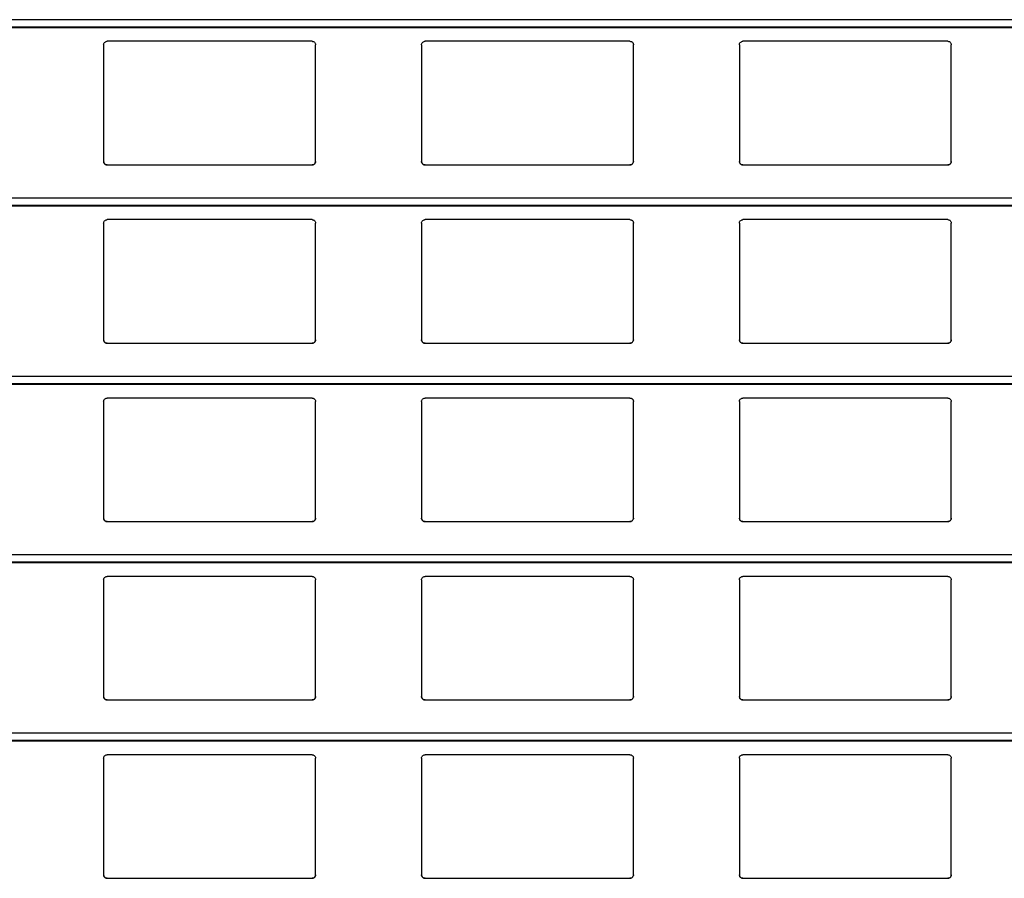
# Model space of a CAD drawing. Header units: millimetres. Extents: x 26 to 422, y 4 to 419.
# Tile 56 of 83: x 228.58 to 234.15, y 383.7 to 388.56. Entities that reach past the tile are written whole.
import ezdxf

# ---------------------------------------------------------------- set-up
doc = ezdxf.new("R2010")
doc.units = ezdxf.units.MM

msp = doc.modelspace()

# ---------------------------------------------------------------- linework, layer by layer
at = {"color": 8, "linetype": 'Continuous', "lineweight": 25}
for p, q in [((251.961, 388.5583), (210.8795, 388.5583)), ((251.961, 388.5161), (210.8795, 388.5161)), ((251.961, 387.5483), (210.8795, 387.5483)), ((251.961, 387.5061), (210.8795, 387.5061)), ((251.961, 386.5383), (210.8795, 386.5383)), ((251.961, 386.4961), (210.8795, 386.4961)), ((251.961, 385.5283), (210.8795, 385.5283)), ((251.961, 385.4861), (210.8795, 385.4861)), ((251.961, 384.5183), (210.8795, 384.5183)), ((251.961, 384.4761), (210.8795, 384.4761))]:
    msp.add_line(p, q, dxfattribs=at)
at = {"color": 7, "linetype": 'Continuous', "lineweight": 25}
for p, q in [((210.8795, 388.5142), (251.961, 388.5142)), ((230.2345, 388.4359), (229.0745, 388.4359)), ((232.0345, 388.4359), (230.8745, 388.4359)), ((233.8345, 388.4359), (232.6745, 388.4359)), ((229.0545, 388.4159), (229.0545, 387.7559)), ((230.2545, 387.7559), (230.2545, 388.4159)), ((230.8545, 388.4159), (230.8545, 387.7559)), ((232.0545, 387.7559), (232.0545, 388.4159)), ((232.6545, 388.4159), (232.6545, 387.7559)), ((233.8545, 387.7559), (233.8545, 388.4159)), ((229.0745, 387.7359), (230.2345, 387.7359)), ((230.8745, 387.7359), (232.0345, 387.7359)), ((232.6745, 387.7359), (233.8345, 387.7359)), ((210.8795, 387.5042), (251.961, 387.5042)), ((229.0545, 387.4059), (229.0545, 386.7459)), ((230.2345, 387.4259), (229.0745, 387.4259)), ((230.2545, 386.7459), (230.2545, 387.4059)), ((230.8545, 387.4059), (230.8545, 386.7459)), ((232.0345, 387.4259), (230.8745, 387.4259)), ((232.0545, 386.7459), (232.0545, 387.4059)), ((232.6545, 387.4059), (232.6545, 386.7459)), ((233.8345, 387.4259), (232.6745, 387.4259)), ((233.8545, 386.7459), (233.8545, 387.4059)), ((229.0745, 386.7259), (230.2345, 386.7259)), ((230.8745, 386.7259), (232.0345, 386.7259)), ((232.6745, 386.7259), (233.8345, 386.7259)), ((210.8795, 386.4942), (251.961, 386.4942)), ((229.0545, 386.3959), (229.0545, 385.7359)), ((230.2345, 386.4159), (229.0745, 386.4159)), ((230.2545, 385.7359), (230.2545, 386.3959)), ((230.8545, 386.3959), (230.8545, 385.7359)), ((232.0345, 386.4159), (230.8745, 386.4159)), ((232.0545, 385.7359), (232.0545, 386.3959)), ((232.6545, 386.3959), (232.6545, 385.7359)), ((233.8345, 386.4159), (232.6745, 386.4159)), ((233.8545, 385.7359), (233.8545, 386.3959)), ((229.0745, 385.7159), (230.2345, 385.7159)), ((230.8745, 385.7159), (232.0345, 385.7159)), ((232.6745, 385.7159), (233.8345, 385.7159)), ((210.8795, 385.4842), (251.961, 385.4842)), ((229.0545, 385.3859), (229.0545, 384.7259)), ((230.2345, 385.4059), (229.0745, 385.4059)), ((230.2545, 384.7259), (230.2545, 385.3859)), ((230.8545, 385.3859), (230.8545, 384.7259)), ((232.0345, 385.4059), (230.8745, 385.4059)), ((232.0545, 384.7259), (232.0545, 385.3859)), ((232.6545, 385.3859), (232.6545, 384.7259)), ((233.8345, 385.4059), (232.6745, 385.4059)), ((233.8545, 384.7259), (233.8545, 385.3859)), ((229.0745, 384.7059), (230.2345, 384.7059)), ((230.8745, 384.7059), (232.0345, 384.7059)), ((232.6745, 384.7059), (233.8345, 384.7059)), ((210.8795, 384.4742), (251.961, 384.4742)), ((229.0545, 384.3759), (229.0545, 383.7159)), ((230.2345, 384.3959), (229.0745, 384.3959)), ((230.2545, 383.7159), (230.2545, 384.3759)), ((230.8545, 384.3759), (230.8545, 383.7159)), ((232.0345, 384.3959), (230.8745, 384.3959)), ((232.0545, 383.7159), (232.0545, 384.3759)), ((232.6545, 384.3759), (232.6545, 383.7159)), ((233.8345, 384.3959), (232.6745, 384.3959)), ((233.8545, 383.7159), (233.8545, 384.3759)), ((229.0745, 383.6959), (230.2345, 383.6959)), ((230.8745, 383.6959), (232.0345, 383.6959)), ((232.6745, 383.6959), (233.8345, 383.6959))]:
    msp.add_line(p, q, dxfattribs=at)
for points, knots in [([(229.0545, 388.4159), (229.0547, 388.4184), (229.0552, 388.4232), (229.0592, 388.4296), (229.065, 388.434), (229.0705, 388.4358), (229.0736, 388.4359), (229.0745, 388.4359)], [0, 0, 0, 0, 0.241283, 0.482931, 0.713608, 0.923002, 1, 1, 1, 1]), ([(230.2345, 388.4359), (230.2366, 388.4358), (230.2408, 388.4354), (230.2464, 388.4324), (230.2509, 388.4279), (230.2539, 388.4222), (230.2543, 388.418), (230.2545, 388.4159)], [0, 0, 0, 0, 0.190914, 0.381601, 0.579731, 0.795363, 1, 1, 1, 1]), ([(230.8545, 388.4159), (230.8547, 388.4184), (230.8552, 388.4232), (230.8592, 388.4296), (230.865, 388.434), (230.8705, 388.4358), (230.8736, 388.4359), (230.8745, 388.4359)], [0, 0, 0, 0, 0.241248, 0.482861, 0.713504, 0.922868, 1, 1, 1, 1]), ([(232.0345, 388.4359), (232.0366, 388.4358), (232.0408, 388.4354), (232.0464, 388.4324), (232.0509, 388.4279), (232.0539, 388.4222), (232.0543, 388.418), (232.0545, 388.4159)], [0, 0, 0, 0, 0.191043, 0.381589, 0.579803, 0.795357, 1, 1, 1, 1]), ([(232.6545, 388.4159), (232.6547, 388.4184), (232.6552, 388.4232), (232.6592, 388.4296), (232.665, 388.434), (232.6705, 388.4358), (232.6736, 388.4359), (232.6745, 388.4359)], [0, 0, 0, 0, 0.241237, 0.482865, 0.713633, 0.923009, 1, 1, 1, 1]), ([(233.8345, 388.4359), (233.8366, 388.4358), (233.8408, 388.4354), (233.8464, 388.4324), (233.8509, 388.4279), (233.8539, 388.4222), (233.8543, 388.418), (233.8545, 388.4159)], [0, 0, 0, 0, 0.190922, 0.381616, 0.579755, 0.795334, 1, 1, 1, 1]), ([(229.0745, 387.7359), (229.0723, 387.7362), (229.0679, 387.7366), (229.062, 387.7399), (229.0574, 387.7448), (229.0549, 387.7504), (229.0546, 387.7543), (229.0545, 387.7559)], [0, 0, 0, 0, 0.207893, 0.415625, 0.626041, 0.841738, 1, 1, 1, 1]), ([(229.0545, 387.7559), (229.0547, 387.7536), (229.0551, 387.7488), (229.0579, 387.7449), (229.0594, 387.7428)], [0, 0, 0, 0, 0.4845669, 1, 1, 1, 1]), ([(229.0594, 387.7428), (229.061, 387.7413), (229.0643, 387.7382), (229.0698, 387.7362), (229.0733, 387.736), (229.0745, 387.7359)], [0, 0, 0, 0, 0.396902, 0.79416, 1, 1, 1, 1]), ([(230.2545, 387.7559), (230.2542, 387.7537), (230.2538, 387.7491), (230.2502, 387.743), (230.2449, 387.7385), (230.2393, 387.7362), (230.2358, 387.736), (230.2345, 387.7359)], [0, 0, 0, 0, 0.221359, 0.442737, 0.66209, 0.876193, 1, 1, 1, 1]), ([(230.2345, 387.7359), (230.2366, 387.7362), (230.241, 387.7366), (230.2461, 387.7393), (230.2486, 387.7418), (230.2496, 387.7428)], [0, 0, 0, 0, 0.3757113, 0.751171, 1, 1, 1, 1]), ([(230.2496, 387.7428), (230.2509, 387.7447), (230.2538, 387.7487), (230.2542, 387.7535), (230.2545, 387.7559)], [0, 0, 0, 0, 0.480493, 1, 1, 1, 1]), ([(230.8745, 387.7359), (230.8723, 387.7362), (230.8679, 387.7366), (230.862, 387.7399), (230.8574, 387.7448), (230.8549, 387.7504), (230.8546, 387.7543), (230.8545, 387.7559)], [0, 0, 0, 0, 0.208011, 0.415711, 0.626097, 0.841762, 1, 1, 1, 1]), ([(230.8545, 387.7559), (230.8547, 387.7536), (230.8551, 387.7488), (230.8579, 387.7449), (230.8594, 387.7428)], [0, 0, 0, 0, 0.484595, 1, 1, 1, 1]), ([(230.8594, 387.7428), (230.861, 387.7413), (230.8643, 387.7382), (230.8698, 387.7362), (230.8733, 387.736), (230.8745, 387.7359)], [0, 0, 0, 0, 0.396665, 0.793898, 1, 1, 1, 1]), ([(232.0545, 387.7559), (232.0542, 387.7537), (232.0538, 387.7491), (232.0502, 387.743), (232.0449, 387.7385), (232.0393, 387.7362), (232.0358, 387.736), (232.0345, 387.7359)], [0, 0, 0, 0, 0.221373, 0.442739, 0.661968, 0.8762, 1, 1, 1, 1]), ([(232.0345, 387.7359), (232.0366, 387.7362), (232.041, 387.7366), (232.0461, 387.7393), (232.0486, 387.7418), (232.0496, 387.7428)], [0, 0, 0, 0, 0.375972, 0.751179, 1, 1, 1, 1]), ([(232.0496, 387.7428), (232.0509, 387.7447), (232.0538, 387.7487), (232.0542, 387.7535), (232.0545, 387.7559)], [0, 0, 0, 0, 0.480465, 1, 1, 1, 1]), ([(232.6745, 387.7359), (232.6723, 387.7362), (232.6679, 387.7366), (232.662, 387.7399), (232.6574, 387.7448), (232.6549, 387.7504), (232.6546, 387.7543), (232.6545, 387.7559)], [0, 0, 0, 0, 0.207878, 0.415726, 0.626027, 0.841768, 1, 1, 1, 1]), ([(232.6545, 387.7559), (232.6547, 387.7536), (232.6551, 387.7488), (232.6579, 387.7449), (232.6594, 387.7428)], [0, 0, 0, 0, 0.4845669, 1, 1, 1, 1]), ([(232.6594, 387.7428), (232.661, 387.7413), (232.6643, 387.7382), (232.6698, 387.7362), (232.6733, 387.736), (232.6745, 387.7359)], [0, 0, 0, 0, 0.396665, 0.793898, 1, 1, 1, 1]), ([(233.8545, 387.7559), (233.8542, 387.7537), (233.8538, 387.7491), (233.8502, 387.743), (233.8449, 387.7385), (233.8393, 387.7362), (233.8358, 387.736), (233.8345, 387.7359)], [0, 0, 0, 0, 0.221359, 0.442737, 0.66209, 0.876193, 1, 1, 1, 1]), ([(233.8345, 387.7359), (233.8366, 387.7362), (233.841, 387.7366), (233.8461, 387.7393), (233.8486, 387.7418), (233.8496, 387.7428)], [0, 0, 0, 0, 0.375727, 0.750961, 1, 1, 1, 1]), ([(233.8496, 387.7428), (233.8509, 387.7447), (233.8538, 387.7487), (233.8542, 387.7535), (233.8545, 387.7559)], [0, 0, 0, 0, 0.480493, 1, 1, 1, 1]), ([(229.0545, 387.4059), (229.0547, 387.4084), (229.0552, 387.4132), (229.0592, 387.4196), (229.065, 387.424), (229.0705, 387.4258), (229.0736, 387.4259), (229.0745, 387.4259)], [0, 0, 0, 0, 0.241297, 0.482902, 0.713591, 0.922998, 1, 1, 1, 1]), ([(230.2345, 387.4259), (230.2366, 387.4258), (230.2408, 387.4254), (230.2464, 387.4224), (230.2509, 387.4179), (230.2539, 387.4122), (230.2543, 387.408), (230.2545, 387.4059)], [0, 0, 0, 0, 0.190911, 0.381639, 0.579778, 0.795419, 1, 1, 1, 1]), ([(230.8545, 387.4059), (230.8547, 387.4084), (230.8552, 387.4132), (230.8592, 387.4196), (230.865, 387.424), (230.8705, 387.4258), (230.8736, 387.4259), (230.8745, 387.4259)], [0, 0, 0, 0, 0.241262, 0.482831, 0.713488, 0.922864, 1, 1, 1, 1]), ([(232.0345, 387.4259), (232.0366, 387.4258), (232.0408, 387.4254), (232.0464, 387.4224), (232.0509, 387.4179), (232.0539, 387.4122), (232.0543, 387.408), (232.0545, 387.4059)], [0, 0, 0, 0, 0.1910401, 0.3816266, 0.57985, 0.7954139, 1, 1, 1, 1]), ([(232.6545, 387.4059), (232.6547, 387.4084), (232.6552, 387.4132), (232.6592, 387.4196), (232.665, 387.424), (232.6705, 387.4258), (232.6736, 387.4259), (232.6745, 387.4259)], [0, 0, 0, 0, 0.241251, 0.482835, 0.713616, 0.923005, 1, 1, 1, 1]), ([(233.8345, 387.4259), (233.8366, 387.4258), (233.8408, 387.4254), (233.8464, 387.4224), (233.8509, 387.4179), (233.8539, 387.4122), (233.8543, 387.408), (233.8545, 387.4059)], [0, 0, 0, 0, 0.190919, 0.381654, 0.579802, 0.79539, 1, 1, 1, 1]), ([(229.0745, 386.7259), (229.0723, 386.7262), (229.0679, 386.7266), (229.062, 386.7299), (229.0574, 386.7348), (229.0549, 386.7404), (229.0546, 386.7443), (229.0545, 386.7459)], [0, 0, 0, 0, 0.2078969, 0.415668, 0.6260342, 0.8417354, 1, 1, 1, 1]), ([(229.0545, 386.7459), (229.0547, 386.7436), (229.0551, 386.7388), (229.0579, 386.7349), (229.0594, 386.7328)], [0, 0, 0, 0, 0.4845669, 1, 1, 1, 1]), ([(229.0594, 386.7328), (229.061, 386.7313), (229.0643, 386.7282), (229.0698, 386.7262), (229.0733, 386.726), (229.0745, 386.7259)], [0, 0, 0, 0, 0.396845, 0.794133, 1, 1, 1, 1]), ([(230.2545, 386.7459), (230.2542, 386.7437), (230.2538, 386.7391), (230.2502, 386.733), (230.2449, 386.7285), (230.2393, 386.7262), (230.2358, 386.726), (230.2345, 386.7259)], [0, 0, 0, 0, 0.221288, 0.442733, 0.662087, 0.876192, 1, 1, 1, 1]), ([(230.2345, 386.7259), (230.2366, 386.7262), (230.241, 386.7266), (230.2461, 386.7293), (230.2486, 386.7318), (230.2496, 386.7328)], [0, 0, 0, 0, 0.375749, 0.751161, 1, 1, 1, 1]), ([(230.2496, 386.7328), (230.2509, 386.7347), (230.2538, 386.7387), (230.2542, 386.7435), (230.2545, 386.7459)], [0, 0, 0, 0, 0.480493, 1, 1, 1, 1]), ([(230.8745, 386.7259), (230.8723, 386.7262), (230.8679, 386.7266), (230.862, 386.7299), (230.8574, 386.7348), (230.8549, 386.7404), (230.8546, 386.7443), (230.8545, 386.7459)], [0, 0, 0, 0, 0.208014, 0.415755, 0.62609, 0.841759, 1, 1, 1, 1]), ([(230.8545, 386.7459), (230.8547, 386.7436), (230.8551, 386.7388), (230.8579, 386.7349), (230.8594, 386.7328)], [0, 0, 0, 0, 0.484595, 1, 1, 1, 1]), ([(230.8594, 386.7328), (230.861, 386.7313), (230.8643, 386.7282), (230.8698, 386.7262), (230.8733, 386.726), (230.8745, 386.7259)], [0, 0, 0, 0, 0.396608, 0.79387, 1, 1, 1, 1]), ([(232.0545, 386.7459), (232.0542, 386.7437), (232.0538, 386.7391), (232.0502, 386.733), (232.0449, 386.7285), (232.0393, 386.7262), (232.0358, 386.726), (232.0345, 386.7259)], [0, 0, 0, 0, 0.221302, 0.442735, 0.661965, 0.876199, 1, 1, 1, 1]), ([(232.0345, 386.7259), (232.0366, 386.7262), (232.041, 386.7266), (232.0461, 386.7293), (232.0486, 386.7318), (232.0496, 386.7328)], [0, 0, 0, 0, 0.3760104, 0.7511683, 1, 1, 1, 1]), ([(232.0496, 386.7328), (232.0509, 386.7347), (232.0538, 386.7387), (232.0542, 386.7435), (232.0545, 386.7459)], [0, 0, 0, 0, 0.480465, 1, 1, 1, 1]), ([(232.6745, 386.7259), (232.6723, 386.7262), (232.6679, 386.7266), (232.662, 386.7299), (232.6574, 386.7348), (232.6549, 386.7404), (232.6546, 386.7443), (232.6545, 386.7459)], [0, 0, 0, 0, 0.2078819, 0.4157697, 0.6260198, 0.8417648, 1, 1, 1, 1]), ([(232.6545, 386.7459), (232.6547, 386.7436), (232.6551, 386.7388), (232.6579, 386.7349), (232.6594, 386.7328)], [0, 0, 0, 0, 0.4845669, 1, 1, 1, 1]), ([(232.6594, 386.7328), (232.661, 386.7313), (232.6643, 386.7282), (232.6698, 386.7262), (232.6733, 386.726), (232.6745, 386.7259)], [0, 0, 0, 0, 0.396608, 0.79387, 1, 1, 1, 1]), ([(233.8545, 386.7459), (233.8542, 386.7437), (233.8538, 386.7391), (233.8502, 386.733), (233.8449, 386.7285), (233.8393, 386.7262), (233.8358, 386.726), (233.8345, 386.7259)], [0, 0, 0, 0, 0.221288, 0.442733, 0.662087, 0.876192, 1, 1, 1, 1]), ([(233.8345, 386.7259), (233.8366, 386.7262), (233.841, 386.7266), (233.8461, 386.7293), (233.8486, 386.7318), (233.8496, 386.7328)], [0, 0, 0, 0, 0.375765, 0.750951, 1, 1, 1, 1]), ([(233.8496, 386.7328), (233.8509, 386.7347), (233.8538, 386.7387), (233.8542, 386.7435), (233.8545, 386.7459)], [0, 0, 0, 0, 0.480493, 1, 1, 1, 1]), ([(229.0545, 386.3959), (229.0547, 386.3984), (229.0552, 386.4032), (229.0592, 386.4096), (229.065, 386.414), (229.0705, 386.4158), (229.0736, 386.4159), (229.0745, 386.4159)], [0, 0, 0, 0, 0.241289, 0.482944, 0.713584, 0.923005, 1, 1, 1, 1]), ([(230.2345, 386.4159), (230.2366, 386.4158), (230.2408, 386.4154), (230.2464, 386.4124), (230.2509, 386.4079), (230.2539, 386.4022), (230.2543, 386.398), (230.2545, 386.3959)], [0, 0, 0, 0, 0.190909, 0.381634, 0.579723, 0.795422, 1, 1, 1, 1]), ([(230.8545, 386.3959), (230.8547, 386.3984), (230.8552, 386.4032), (230.8592, 386.4096), (230.865, 386.414), (230.8705, 386.4158), (230.8736, 386.4159), (230.8745, 386.4159)], [0, 0, 0, 0, 0.241254, 0.482874, 0.71348, 0.922871, 1, 1, 1, 1]), ([(232.0345, 386.4159), (232.0366, 386.4158), (232.0408, 386.4154), (232.0464, 386.4124), (232.0509, 386.4079), (232.0539, 386.4022), (232.0543, 386.398), (232.0545, 386.3959)], [0, 0, 0, 0, 0.191038, 0.381622, 0.579795, 0.795416, 1, 1, 1, 1]), ([(232.6545, 386.3959), (232.6547, 386.3984), (232.6552, 386.4032), (232.6592, 386.4096), (232.665, 386.414), (232.6705, 386.4158), (232.6736, 386.4159), (232.6745, 386.4159)], [0, 0, 0, 0, 0.241244, 0.482878, 0.713609, 0.923012, 1, 1, 1, 1]), ([(233.8345, 386.4159), (233.8366, 386.4158), (233.8408, 386.4154), (233.8464, 386.4124), (233.8509, 386.4079), (233.8539, 386.4022), (233.8543, 386.398), (233.8545, 386.3959)], [0, 0, 0, 0, 0.190917, 0.38165, 0.579746, 0.795393, 1, 1, 1, 1]), ([(229.0745, 385.7159), (229.0723, 385.7162), (229.0679, 385.7166), (229.062, 385.7199), (229.0574, 385.7248), (229.0549, 385.7304), (229.0546, 385.7343), (229.0545, 385.7359)], [0, 0, 0, 0, 0.207884, 0.415643, 0.626051, 0.841672, 1, 1, 1, 1]), ([(229.0545, 385.7359), (229.0547, 385.7336), (229.0551, 385.7288), (229.0579, 385.7249), (229.0594, 385.7228)], [0, 0, 0, 0, 0.4846479, 1, 1, 1, 1]), ([(229.0594, 385.7228), (229.061, 385.7213), (229.0643, 385.7182), (229.0698, 385.7162), (229.0733, 385.716), (229.0745, 385.7159)], [0, 0, 0, 0, 0.396845, 0.794133, 1, 1, 1, 1]), ([(230.2545, 385.7359), (230.2542, 385.7337), (230.2538, 385.7291), (230.2502, 385.723), (230.2449, 385.7185), (230.2393, 385.7162), (230.2358, 385.716), (230.2345, 385.7159)], [0, 0, 0, 0, 0.221353, 0.442725, 0.662072, 0.876197, 1, 1, 1, 1]), ([(230.2345, 385.7159), (230.2366, 385.7162), (230.241, 385.7166), (230.2461, 385.7193), (230.2486, 385.7218), (230.2496, 385.7228)], [0, 0, 0, 0, 0.375749, 0.751161, 1, 1, 1, 1]), ([(230.2496, 385.7228), (230.2509, 385.7247), (230.2538, 385.7287), (230.2542, 385.7335), (230.2545, 385.7359)], [0, 0, 0, 0, 0.4805644, 1, 1, 1, 1]), ([(230.8745, 385.7159), (230.8723, 385.7162), (230.8679, 385.7166), (230.862, 385.7199), (230.8574, 385.7248), (230.8549, 385.7304), (230.8546, 385.7343), (230.8545, 385.7359)], [0, 0, 0, 0, 0.208002, 0.4157298, 0.6261066, 0.8416954, 1, 1, 1, 1]), ([(230.8545, 385.7359), (230.8547, 385.7336), (230.8551, 385.7288), (230.8579, 385.7249), (230.8594, 385.7228)], [0, 0, 0, 0, 0.4846762, 1, 1, 1, 1]), ([(230.8594, 385.7228), (230.861, 385.7213), (230.8643, 385.7182), (230.8698, 385.7162), (230.8733, 385.716), (230.8745, 385.7159)], [0, 0, 0, 0, 0.396608, 0.79387, 1, 1, 1, 1]), ([(232.0545, 385.7359), (232.0542, 385.7337), (232.0538, 385.7291), (232.0502, 385.723), (232.0449, 385.7185), (232.0393, 385.7162), (232.0358, 385.716), (232.0345, 385.7159)], [0, 0, 0, 0, 0.221367, 0.442727, 0.66195, 0.876203, 1, 1, 1, 1]), ([(232.0345, 385.7159), (232.0366, 385.7162), (232.041, 385.7166), (232.0461, 385.7193), (232.0486, 385.7218), (232.0496, 385.7228)], [0, 0, 0, 0, 0.3760104, 0.7511683, 1, 1, 1, 1]), ([(232.0496, 385.7228), (232.0509, 385.7247), (232.0538, 385.7287), (232.0542, 385.7335), (232.0545, 385.7359)], [0, 0, 0, 0, 0.480536, 1, 1, 1, 1]), ([(232.6745, 385.7159), (232.6723, 385.7162), (232.6679, 385.7166), (232.662, 385.7199), (232.6574, 385.7248), (232.6549, 385.7304), (232.6546, 385.7343), (232.6545, 385.7359)], [0, 0, 0, 0, 0.207869, 0.415745, 0.626037, 0.841701, 1, 1, 1, 1]), ([(232.6545, 385.7359), (232.6547, 385.7336), (232.6551, 385.7288), (232.6579, 385.7249), (232.6594, 385.7228)], [0, 0, 0, 0, 0.4846479, 1, 1, 1, 1]), ([(232.6594, 385.7228), (232.661, 385.7213), (232.6643, 385.7182), (232.6698, 385.7162), (232.6733, 385.716), (232.6745, 385.7159)], [0, 0, 0, 0, 0.396608, 0.79387, 1, 1, 1, 1]), ([(233.8545, 385.7359), (233.8542, 385.7337), (233.8538, 385.7291), (233.8502, 385.723), (233.8449, 385.7185), (233.8393, 385.7162), (233.8358, 385.716), (233.8345, 385.7159)], [0, 0, 0, 0, 0.221353, 0.442725, 0.662072, 0.876197, 1, 1, 1, 1]), ([(233.8345, 385.7159), (233.8366, 385.7162), (233.841, 385.7166), (233.8461, 385.7193), (233.8486, 385.7218), (233.8496, 385.7228)], [0, 0, 0, 0, 0.375765, 0.750951, 1, 1, 1, 1]), ([(233.8496, 385.7228), (233.8509, 385.7247), (233.8538, 385.7287), (233.8542, 385.7335), (233.8545, 385.7359)], [0, 0, 0, 0, 0.4805644, 1, 1, 1, 1]), ([(229.0545, 385.3859), (229.0547, 385.3884), (229.0552, 385.3932), (229.0592, 385.3996), (229.065, 385.404), (229.0705, 385.4058), (229.0736, 385.4059), (229.0745, 385.4059)], [0, 0, 0, 0, 0.241288, 0.482942, 0.71358, 0.923001, 1, 1, 1, 1]), ([(230.2345, 385.4059), (230.2366, 385.4058), (230.2408, 385.4054), (230.2464, 385.4024), (230.2509, 385.3979), (230.2539, 385.3922), (230.2543, 385.388), (230.2545, 385.3859)], [0, 0, 0, 0, 0.190914, 0.381601, 0.579731, 0.795363, 1, 1, 1, 1]), ([(230.8545, 385.3859), (230.8547, 385.3884), (230.8552, 385.3932), (230.8592, 385.3996), (230.865, 385.404), (230.8705, 385.4058), (230.8736, 385.4059), (230.8745, 385.4059)], [0, 0, 0, 0, 0.241253, 0.482872, 0.713477, 0.922867, 1, 1, 1, 1]), ([(232.0345, 385.4059), (232.0366, 385.4058), (232.0408, 385.4054), (232.0464, 385.4024), (232.0509, 385.3979), (232.0539, 385.3922), (232.0543, 385.388), (232.0545, 385.3859)], [0, 0, 0, 0, 0.191043, 0.381589, 0.579803, 0.795357, 1, 1, 1, 1]), ([(232.6545, 385.3859), (232.6547, 385.3884), (232.6552, 385.3932), (232.6592, 385.3996), (232.665, 385.404), (232.6705, 385.4058), (232.6736, 385.4059), (232.6745, 385.4059)], [0, 0, 0, 0, 0.2412425, 0.4828754, 0.7136055, 0.9230073, 1, 1, 1, 1]), ([(233.8345, 385.4059), (233.8366, 385.4058), (233.8408, 385.4054), (233.8464, 385.4024), (233.8509, 385.3979), (233.8539, 385.3922), (233.8543, 385.388), (233.8545, 385.3859)], [0, 0, 0, 0, 0.190922, 0.381616, 0.579755, 0.795334, 1, 1, 1, 1]), ([(229.0745, 384.7059), (229.0723, 384.7062), (229.0679, 384.7066), (229.062, 384.7099), (229.0574, 384.7148), (229.0549, 384.7204), (229.0546, 384.7243), (229.0545, 384.7259)], [0, 0, 0, 0, 0.207886, 0.415645, 0.626055, 0.841744, 1, 1, 1, 1]), ([(229.0545, 384.7259), (229.0547, 384.7236), (229.0551, 384.7188), (229.0579, 384.7149), (229.0594, 384.7128)], [0, 0, 0, 0, 0.484715, 1, 1, 1, 1]), ([(229.0594, 384.7128), (229.061, 384.7113), (229.0643, 384.7082), (229.0698, 384.7062), (229.0733, 384.706), (229.0745, 384.7059)], [0, 0, 0, 0, 0.396897, 0.794151, 1, 1, 1, 1]), ([(230.2545, 384.7259), (230.2542, 384.7237), (230.2538, 384.7191), (230.2502, 384.713), (230.2449, 384.7085), (230.2393, 384.7062), (230.2358, 384.706), (230.2345, 384.7059)], [0, 0, 0, 0, 0.221357, 0.442734, 0.662085, 0.876187, 1, 1, 1, 1]), ([(230.2345, 384.7059), (230.2366, 384.7062), (230.241, 384.7066), (230.2461, 384.7093), (230.2486, 384.7118), (230.2496, 384.7128)], [0, 0, 0, 0, 0.375725, 0.751177, 1, 1, 1, 1]), ([(230.2496, 384.7128), (230.2509, 384.7147), (230.2538, 384.7187), (230.2542, 384.7235), (230.2545, 384.7259)], [0, 0, 0, 0, 0.480493, 1, 1, 1, 1]), ([(230.8745, 384.7059), (230.8723, 384.7062), (230.8679, 384.7066), (230.862, 384.7099), (230.8574, 384.7148), (230.8549, 384.7204), (230.8546, 384.7243), (230.8545, 384.7259)], [0, 0, 0, 0, 0.208003, 0.415732, 0.62611, 0.841768, 1, 1, 1, 1]), ([(230.8545, 384.7259), (230.8547, 384.7236), (230.8551, 384.7188), (230.8579, 384.7149), (230.8594, 384.7128)], [0, 0, 0, 0, 0.484743, 1, 1, 1, 1]), ([(230.8594, 384.7128), (230.861, 384.7113), (230.8643, 384.7082), (230.8698, 384.7062), (230.8733, 384.706), (230.8745, 384.7059)], [0, 0, 0, 0, 0.39666, 0.793888, 1, 1, 1, 1]), ([(232.0545, 384.7259), (232.0542, 384.7237), (232.0538, 384.7191), (232.0502, 384.713), (232.0449, 384.7085), (232.0393, 384.7062), (232.0358, 384.706), (232.0345, 384.7059)], [0, 0, 0, 0, 0.221371, 0.442736, 0.661963, 0.876193, 1, 1, 1, 1]), ([(232.0345, 384.7059), (232.0366, 384.7062), (232.041, 384.7066), (232.0461, 384.7093), (232.0486, 384.7118), (232.0496, 384.7128)], [0, 0, 0, 0, 0.375986, 0.751184, 1, 1, 1, 1]), ([(232.0496, 384.7128), (232.0509, 384.7147), (232.0538, 384.7187), (232.0542, 384.7235), (232.0545, 384.7259)], [0, 0, 0, 0, 0.480465, 1, 1, 1, 1]), ([(232.6745, 384.7059), (232.6723, 384.7062), (232.6679, 384.7066), (232.662, 384.7099), (232.6574, 384.7148), (232.6549, 384.7204), (232.6546, 384.7243), (232.6545, 384.7259)], [0, 0, 0, 0, 0.207871, 0.415747, 0.62604, 0.841773, 1, 1, 1, 1]), ([(232.6545, 384.7259), (232.6547, 384.7236), (232.6551, 384.7188), (232.6579, 384.7149), (232.6594, 384.7128)], [0, 0, 0, 0, 0.484715, 1, 1, 1, 1]), ([(232.6594, 384.7128), (232.661, 384.7113), (232.6643, 384.7082), (232.6698, 384.7062), (232.6733, 384.706), (232.6745, 384.7059)], [0, 0, 0, 0, 0.39666, 0.793888, 1, 1, 1, 1]), ([(233.8545, 384.7259), (233.8542, 384.7237), (233.8538, 384.7191), (233.8502, 384.713), (233.8449, 384.7085), (233.8393, 384.7062), (233.8358, 384.706), (233.8345, 384.7059)], [0, 0, 0, 0, 0.221357, 0.442734, 0.662085, 0.876187, 1, 1, 1, 1]), ([(233.8345, 384.7059), (233.8366, 384.7062), (233.841, 384.7066), (233.8461, 384.7093), (233.8486, 384.7118), (233.8496, 384.7128)], [0, 0, 0, 0, 0.375741, 0.750967, 1, 1, 1, 1]), ([(233.8496, 384.7128), (233.8509, 384.7147), (233.8538, 384.7187), (233.8542, 384.7235), (233.8545, 384.7259)], [0, 0, 0, 0, 0.480493, 1, 1, 1, 1]), ([(229.0545, 384.3759), (229.0547, 384.3784), (229.0552, 384.3832), (229.0592, 384.3896), (229.065, 384.394), (229.0705, 384.3958), (229.0736, 384.3959), (229.0745, 384.3959)], [0, 0, 0, 0, 0.241346, 0.482935, 0.71361, 0.923003, 1, 1, 1, 1]), ([(230.2345, 384.3959), (230.2366, 384.3958), (230.2408, 384.3954), (230.2464, 384.3924), (230.2509, 384.3879), (230.2539, 384.3822), (230.2543, 384.378), (230.2545, 384.3759)], [0, 0, 0, 0, 0.1908985, 0.3816135, 0.5797397, 0.7953669, 1, 1, 1, 1]), ([(230.8545, 384.3759), (230.8547, 384.3784), (230.8552, 384.3832), (230.8592, 384.3896), (230.865, 384.394), (230.8705, 384.3958), (230.8736, 384.3959), (230.8745, 384.3959)], [0, 0, 0, 0, 0.2413113, 0.4828654, 0.7135064, 0.9228689, 1, 1, 1, 1]), ([(232.0345, 384.3959), (232.0366, 384.3958), (232.0408, 384.3954), (232.0464, 384.3924), (232.0509, 384.3879), (232.0539, 384.3822), (232.0543, 384.378), (232.0545, 384.3759)], [0, 0, 0, 0, 0.191028, 0.381601, 0.579812, 0.795362, 1, 1, 1, 1]), ([(232.6545, 384.3759), (232.6547, 384.3784), (232.6552, 384.3832), (232.6592, 384.3896), (232.665, 384.394), (232.6705, 384.3958), (232.6736, 384.3959), (232.6745, 384.3959)], [0, 0, 0, 0, 0.2413011, 0.4828691, 0.7136349, 0.9230096, 1, 1, 1, 1]), ([(233.8345, 384.3959), (233.8366, 384.3958), (233.8408, 384.3954), (233.8464, 384.3924), (233.8509, 384.3879), (233.8539, 384.3822), (233.8543, 384.378), (233.8545, 384.3759)], [0, 0, 0, 0, 0.190906, 0.381629, 0.579764, 0.795338, 1, 1, 1, 1]), ([(229.0745, 383.6959), (229.0723, 383.6962), (229.0679, 383.6966), (229.062, 383.6999), (229.0574, 383.7048), (229.0549, 383.7104), (229.0546, 383.7143), (229.0545, 383.7159)], [0, 0, 0, 0, 0.2078969, 0.415668, 0.6260342, 0.8417354, 1, 1, 1, 1]), ([(229.0545, 383.7159), (229.0547, 383.7136), (229.0551, 383.7088), (229.0579, 383.7049), (229.0594, 383.7028)], [0, 0, 0, 0, 0.4845669, 1, 1, 1, 1]), ([(229.0594, 383.7028), (229.061, 383.7013), (229.0643, 383.6982), (229.0698, 383.6962), (229.0733, 383.696), (229.0745, 383.6959)], [0, 0, 0, 0, 0.396845, 0.794133, 1, 1, 1, 1]), ([(230.2545, 383.7159), (230.2542, 383.7137), (230.2538, 383.7091), (230.2502, 383.703), (230.2449, 383.6985), (230.2393, 383.6962), (230.2358, 383.696), (230.2345, 383.6959)], [0, 0, 0, 0, 0.221288, 0.442733, 0.662087, 0.876192, 1, 1, 1, 1]), ([(230.2345, 383.6959), (230.2366, 383.6962), (230.241, 383.6966), (230.2461, 383.6993), (230.2486, 383.7018), (230.2496, 383.7028)], [0, 0, 0, 0, 0.375749, 0.751161, 1, 1, 1, 1]), ([(230.2496, 383.7028), (230.2509, 383.7047), (230.2538, 383.7087), (230.2542, 383.7135), (230.2545, 383.7159)], [0, 0, 0, 0, 0.480493, 1, 1, 1, 1]), ([(230.8745, 383.6959), (230.8723, 383.6962), (230.8679, 383.6966), (230.862, 383.6999), (230.8574, 383.7048), (230.8549, 383.7104), (230.8546, 383.7143), (230.8545, 383.7159)], [0, 0, 0, 0, 0.208014, 0.415755, 0.62609, 0.841759, 1, 1, 1, 1]), ([(230.8545, 383.7159), (230.8547, 383.7136), (230.8551, 383.7088), (230.8579, 383.7049), (230.8594, 383.7028)], [0, 0, 0, 0, 0.484595, 1, 1, 1, 1]), ([(230.8594, 383.7028), (230.861, 383.7013), (230.8643, 383.6982), (230.8698, 383.6962), (230.8733, 383.696), (230.8745, 383.6959)], [0, 0, 0, 0, 0.396608, 0.79387, 1, 1, 1, 1]), ([(232.0545, 383.7159), (232.0542, 383.7137), (232.0538, 383.7091), (232.0502, 383.703), (232.0449, 383.6985), (232.0393, 383.6962), (232.0358, 383.696), (232.0345, 383.6959)], [0, 0, 0, 0, 0.221302, 0.442735, 0.661965, 0.876199, 1, 1, 1, 1]), ([(232.0345, 383.6959), (232.0366, 383.6962), (232.041, 383.6966), (232.0461, 383.6993), (232.0486, 383.7018), (232.0496, 383.7028)], [0, 0, 0, 0, 0.3760104, 0.7511683, 1, 1, 1, 1]), ([(232.0496, 383.7028), (232.0509, 383.7047), (232.0538, 383.7087), (232.0542, 383.7135), (232.0545, 383.7159)], [0, 0, 0, 0, 0.480465, 1, 1, 1, 1]), ([(232.6745, 383.6959), (232.6723, 383.6962), (232.6679, 383.6966), (232.662, 383.6999), (232.6574, 383.7048), (232.6549, 383.7104), (232.6546, 383.7143), (232.6545, 383.7159)], [0, 0, 0, 0, 0.2078819, 0.4157697, 0.6260198, 0.8417648, 1, 1, 1, 1]), ([(232.6545, 383.7159), (232.6547, 383.7136), (232.6551, 383.7088), (232.6579, 383.7049), (232.6594, 383.7028)], [0, 0, 0, 0, 0.4845669, 1, 1, 1, 1]), ([(232.6594, 383.7028), (232.661, 383.7013), (232.6643, 383.6982), (232.6698, 383.6962), (232.6733, 383.696), (232.6745, 383.6959)], [0, 0, 0, 0, 0.396608, 0.79387, 1, 1, 1, 1]), ([(233.8545, 383.7159), (233.8542, 383.7137), (233.8538, 383.7091), (233.8502, 383.703), (233.8449, 383.6985), (233.8393, 383.6962), (233.8358, 383.696), (233.8345, 383.6959)], [0, 0, 0, 0, 0.221288, 0.442733, 0.662087, 0.876192, 1, 1, 1, 1]), ([(233.8345, 383.6959), (233.8366, 383.6962), (233.841, 383.6966), (233.8461, 383.6993), (233.8486, 383.7018), (233.8496, 383.7028)], [0, 0, 0, 0, 0.375765, 0.750951, 1, 1, 1, 1]), ([(233.8496, 383.7028), (233.8509, 383.7047), (233.8538, 383.7087), (233.8542, 383.7135), (233.8545, 383.7159)], [0, 0, 0, 0, 0.480493, 1, 1, 1, 1])]:
    msp.add_open_spline(points, degree=3, knots=knots, dxfattribs=at)

doc.saveas('drawing.dxf')
